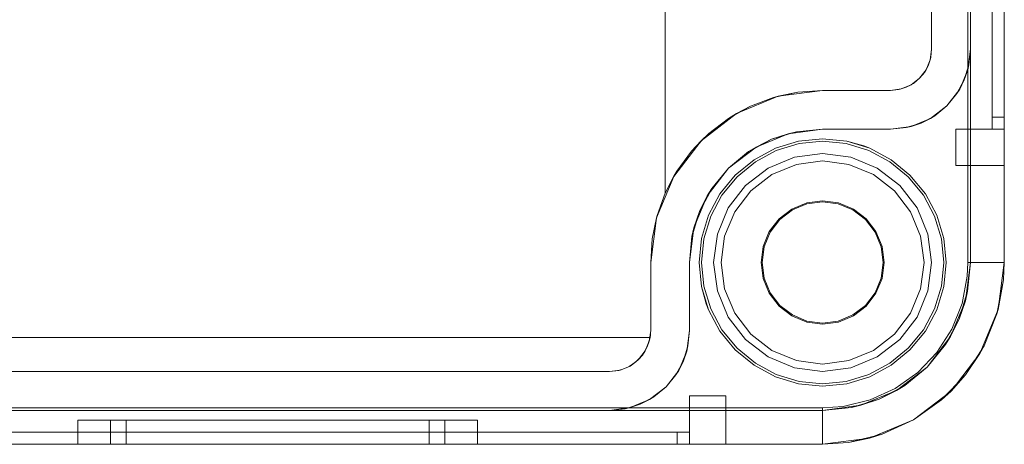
# Model space of a CAD drawing. Extents: x -620 to 300, y 62 to 1112.
# Tile 13 of 200: x -455.193 to -454.38, y 364.666 to 365.016. Entities that reach past the tile are written whole.
import ezdxf

# ---------------------------------------------------------------- set-up
doc = ezdxf.new("R2010")
doc.units = 0
doc.layers.get('0').update_dxf_attribs({"lineweight": 13})

# ---------------------------------------------------------------- blocks, each defined once
blk = doc.blocks.new('Blockreferenz-A06CPVPRL0')
at = {"color": 9, "linetype": 'ByBlock', "lineweight": -2, "ltscale": 0.13, "true_color": 0xc1c9c4}
for p, q in [((-454.40834, 368.11551), (-454.40834, 364.81551)), ((-454.38034, 364.81551), (-454.38034, 368.11551)), ((-454.38034, 364.81551), (-454.38034, 368.11551)), ((-454.39034, 367.99551), (-454.39034, 364.93551)), ((-454.39034, 364.93551), (-454.39034, 367.99551)), ((-454.38034, 364.93551), (-454.38034, 367.99551)), ((-454.38034, 367.99551), (-454.38034, 364.93551)), ((-454.44034, 367.93951), (-454.44034, 364.99151)), ((-454.40834, 364.99151), (-454.40834, 367.93951)), ((-454.39034, 366.46551), (-454.39034, 364.92551)), ((-454.39034, 366.46551), (-454.39034, 364.92551)), ((-454.38034, 364.92551), (-454.38034, 366.46551)), ((-454.38034, 366.46551), (-454.38034, 364.92551)), ((-454.41034, 366.16551), (-454.41034, 364.81551)), ((-454.66034, 364.87264), (-454.66034, 365.08551)), ((-454.66034, 365.08551), (-454.66034, 364.89077)), ((-454.44034, 364.99151), (-454.44034, 365.05551)), ((-454.44034, 364.99151), (-454.4415, 364.98271)), ((-454.441, 364.98487), (-454.44034, 364.99151)), ((-454.44034, 364.99151), (-454.44034, 364.99151)), ((-454.41059, 364.97442), (-454.40834, 364.99151)), ((-454.40961, 364.97863), (-454.40834, 364.99151)), ((-454.40834, 364.99151), (-454.40961, 364.97863)), ((-454.40834, 364.81551), (-454.40834, 364.99151)), ((-454.40834, 364.99151), (-454.40834, 364.99151)), ((-454.4415, 364.98271), (-454.4449, 364.97451)), ((-454.44293, 364.9785), (-454.4415, 364.98271)), ((-454.44207, 364.98134), (-454.44293, 364.9785)), ((-454.44139, 364.98359), (-454.44207, 364.98134)), ((-454.4415, 364.98271), (-454.441, 364.98487)), ((-454.441, 364.98487), (-454.44139, 364.98359)), ((-454.4449, 364.97451), (-454.4503, 364.96747)), ((-454.4503, 364.96747), (-454.44607, 364.97262)), ((-454.44607, 364.97262), (-454.4449, 364.97451)), ((-454.44544, 364.9738), (-454.44607, 364.97262)), ((-454.44433, 364.97588), (-454.44544, 364.9738)), ((-454.4449, 364.97451), (-454.44293, 364.9785)), ((-454.44293, 364.9785), (-454.44433, 364.97588)), ((-454.41719, 364.95851), (-454.41059, 364.97442)), ((-454.40961, 364.97863), (-454.41337, 364.96625)), ((-454.41337, 364.96625), (-454.41059, 364.97442)), ((-454.41059, 364.97442), (-454.40961, 364.97863)), ((-454.4503, 364.96747), (-454.45734, 364.96206)), ((-454.45545, 364.96324), (-454.4503, 364.96747)), ((-454.41337, 364.96625), (-454.41947, 364.95484)), ((-454.41719, 364.95851), (-454.41337, 364.96625)), ((-454.57084, 364.95161), (-454.5508, 364.95603)), ((-454.5671, 364.95267), (-454.53034, 364.95751)), ((-454.5508, 364.95603), (-454.5671, 364.95267)), ((-454.53034, 364.95751), (-454.5508, 364.95603)), ((-454.5508, 364.95603), (-454.53034, 364.95751)), ((-454.47434, 364.95751), (-454.53034, 364.95751)), ((-454.53034, 364.95751), (-454.47434, 364.95751)), ((-454.53034, 364.95751), (-454.53034, 364.95751)), ((-454.46554, 364.95867), (-454.47434, 364.95751)), ((-454.47434, 364.95751), (-454.46771, 364.95816)), ((-454.47434, 364.95751), (-454.47434, 364.95751)), ((-454.46771, 364.95816), (-454.46554, 364.95867)), ((-454.46643, 364.95855), (-454.46771, 364.95816)), ((-454.46417, 364.95923), (-454.46643, 364.95855)), ((-454.45734, 364.96206), (-454.46554, 364.95867)), ((-454.46554, 364.95867), (-454.46133, 364.96009)), ((-454.46133, 364.96009), (-454.46417, 364.95923)), ((-454.46133, 364.96009), (-454.45734, 364.96206)), ((-454.45872, 364.96149), (-454.46133, 364.96009)), ((-454.45664, 364.96261), (-454.45872, 364.96149)), ((-454.45734, 364.96206), (-454.45545, 364.96324)), ((-454.45545, 364.96324), (-454.45664, 364.96261)), ((-454.42767, 364.94484), (-454.41719, 364.95851)), ((-454.41947, 364.95484), (-454.41719, 364.95851)), ((-454.60134, 364.93848), (-454.5671, 364.95267)), ((-454.57084, 364.95161), (-454.59003, 364.94436)), ((-454.5671, 364.95267), (-454.57084, 364.95161)), ((-454.42767, 364.94484), (-454.41947, 364.95484)), ((-454.41947, 364.95484), (-454.42767, 364.94484)), ((-454.60797, 364.93441), (-454.59003, 364.94436)), ((-454.59003, 364.94436), (-454.60134, 364.93848)), ((-454.44134, 364.93435), (-454.42767, 364.94484)), ((-454.43768, 364.93663), (-454.42767, 364.94484)), ((-454.42767, 364.94484), (-454.43768, 364.93663)), ((-454.63075, 364.91592), (-454.60134, 364.93848)), ((-454.60797, 364.93441), (-454.62429, 364.92199)), ((-454.60134, 364.93848), (-454.60797, 364.93441)), ((-454.45726, 364.92776), (-454.44134, 364.93435)), ((-454.43768, 364.93663), (-454.44909, 364.93053)), ((-454.44909, 364.93053), (-454.44134, 364.93435)), ((-454.44134, 364.93435), (-454.43768, 364.93663)), ((-454.39034, 364.93551), (-454.39034, 364.93356)), ((-454.38534, 364.93551), (-454.39034, 364.93551)), ((-454.38534, 364.93551), (-454.39034, 364.93551)), ((-454.39034, 364.93356), (-454.39034, 364.93551)), ((-454.39034, 364.93356), (-454.39034, 364.93168)), ((-454.39034, 364.93168), (-454.39034, 364.93356)), ((-454.39034, 364.93168), (-454.39034, 364.92995)), ((-454.39034, 364.92995), (-454.39034, 364.93168)), ((-454.38034, 364.93551), (-454.38534, 364.93551)), ((-454.38034, 364.93551), (-454.38534, 364.93551)), ((-454.38034, 364.93292), (-454.38034, 364.93551)), ((-454.38034, 364.93551), (-454.38034, 364.93292)), ((-454.38034, 364.93051), (-454.38034, 364.93292)), ((-454.38034, 364.93292), (-454.38034, 364.93051)), ((-454.55881, 364.92176), (-454.53034, 364.92551)), ((-454.5518, 364.92339), (-454.55881, 364.92176)), ((-454.55595, 364.92214), (-454.5518, 364.92339)), ((-454.53034, 364.92551), (-454.5518, 364.92339)), ((-454.53034, 364.92551), (-454.47434, 364.92551)), ((-454.51044, 364.92551), (-454.53034, 364.92551)), ((-454.53034, 364.92551), (-454.53034, 364.92551)), ((-454.49131, 364.92551), (-454.51044, 364.92551)), ((-454.47434, 364.92551), (-454.49131, 364.92551)), ((-454.47434, 364.92551), (-454.45726, 364.92776)), ((-454.47434, 364.92551), (-454.46147, 364.92678)), ((-454.46147, 364.92678), (-454.47434, 364.92551)), ((-454.47434, 364.92551), (-454.47434, 364.92551)), ((-454.44909, 364.93053), (-454.46147, 364.92678)), ((-454.46147, 364.92678), (-454.45726, 364.92776)), ((-454.45726, 364.92776), (-454.44909, 364.93053)), ((-454.42034, 364.92551), (-454.42034, 364.91774)), ((-454.39034, 364.92551), (-454.42034, 364.92551)), ((-454.42034, 364.92551), (-454.42034, 364.91774)), ((-454.42034, 364.92551), (-454.42034, 364.92551)), ((-454.39034, 364.92551), (-454.42034, 364.92551)), ((-454.39034, 364.92995), (-454.39034, 364.92844)), ((-454.39034, 364.92844), (-454.39034, 364.92995)), ((-454.39034, 364.92844), (-454.39034, 364.92719)), ((-454.39034, 364.92719), (-454.39034, 364.92844)), ((-454.39034, 364.92719), (-454.39034, 364.92627)), ((-454.39034, 364.92627), (-454.39034, 364.92719)), ((-454.39034, 364.92627), (-454.39034, 364.9257)), ((-454.39034, 364.9257), (-454.39034, 364.92627)), ((-454.39034, 364.9257), (-454.39034, 364.92551)), ((-454.39034, 364.92551), (-454.39034, 364.9257)), ((-454.39034, 364.92551), (-454.38534, 364.92551)), ((-454.39034, 364.92551), (-454.38034, 364.92551)), ((-454.39034, 364.92551), (-454.39034, 364.92551)), ((-454.39034, 364.92551), (-454.39034, 364.92551)), ((-454.39034, 364.92551), (-454.39034, 364.92551)), ((-454.39034, 364.92551), (-454.39034, 364.92551)), ((-454.39034, 364.92551), (-454.39034, 364.92551)), ((-454.38534, 364.92551), (-454.39034, 364.92551)), ((-454.39034, 364.92551), (-454.39034, 364.92551)), ((-454.39034, 364.92551), (-454.38034, 364.92551)), ((-454.38534, 364.92551), (-454.38034, 364.92551)), ((-454.38034, 364.92551), (-454.38534, 364.92551)), ((-454.38034, 364.92844), (-454.38034, 364.93051)), ((-454.38034, 364.93051), (-454.38034, 364.92844)), ((-454.38034, 364.92685), (-454.38034, 364.92844)), ((-454.38034, 364.92844), (-454.38034, 364.92685)), ((-454.38034, 364.92585), (-454.38034, 364.92685)), ((-454.38034, 364.92685), (-454.38034, 364.92585)), ((-454.38034, 364.92551), (-454.38034, 364.92585)), ((-454.38034, 364.92585), (-454.38034, 364.92551)), ((-454.38034, 364.91774), (-454.38034, 364.92551)), ((-454.38034, 364.92551), (-454.38034, 364.92551)), ((-454.38034, 364.92551), (-454.38034, 364.91774)), ((-454.65332, 364.88651), (-454.63075, 364.91592)), ((-454.63865, 364.90734), (-454.62429, 364.92199)), ((-454.63075, 364.91592), (-454.63865, 364.90734)), ((-454.62429, 364.92199), (-454.63075, 364.91592)), ((-454.58534, 364.91077), (-454.55881, 364.92176)), ((-454.57244, 364.91713), (-454.58534, 364.91077)), ((-454.58091, 364.91261), (-454.57244, 364.91713)), ((-454.55881, 364.92176), (-454.57244, 364.91713)), ((-454.57244, 364.91713), (-454.56325, 364.91992)), ((-454.55024, 364.91555), (-454.56938, 364.90974)), ((-454.56938, 364.90974), (-454.55024, 364.91555)), ((-454.56325, 364.91992), (-454.55595, 364.92214)), ((-454.53034, 364.91751), (-454.55024, 364.91555)), ((-454.55024, 364.91555), (-454.53034, 364.91751)), ((-454.53034, 364.91551), (-454.54985, 364.91359)), ((-454.51044, 364.91555), (-454.53034, 364.91751)), ((-454.53034, 364.91751), (-454.51044, 364.91555)), ((-454.51083, 364.91359), (-454.53034, 364.91551)), ((-454.49131, 364.90974), (-454.51044, 364.91555)), ((-454.49623, 364.91163), (-454.51044, 364.91555)), ((-454.51044, 364.91555), (-454.49623, 364.91163)), ((-454.42034, 364.91774), (-454.42034, 364.91051)), ((-454.42034, 364.91774), (-454.42034, 364.91051)), ((-454.38034, 364.91051), (-454.38034, 364.91774)), ((-454.38034, 364.91774), (-454.38034, 364.91051)), ((-454.63865, 364.90734), (-454.65076, 364.89077)), ((-454.60813, 364.89329), (-454.58534, 364.91077)), ((-454.59146, 364.90697), (-454.60813, 364.89329)), ((-454.58534, 364.91077), (-454.59146, 364.90697)), ((-454.59146, 364.90697), (-454.58764, 364.90901)), ((-454.58764, 364.90901), (-454.58091, 364.91261)), ((-454.56938, 364.90974), (-454.58701, 364.90032)), ((-454.58701, 364.90032), (-454.56938, 364.90974)), ((-454.56861, 364.90789), (-454.5859, 364.89865)), ((-454.54985, 364.91359), (-454.56861, 364.90789)), ((-454.49208, 364.90789), (-454.51083, 364.91359)), ((-454.49131, 364.90974), (-454.49623, 364.91163)), ((-454.49623, 364.91163), (-454.49131, 364.90974)), ((-454.47479, 364.89865), (-454.49208, 364.90789)), ((-454.47368, 364.90032), (-454.49131, 364.90974)), ((-454.49131, 364.90974), (-454.47368, 364.90032)), ((-454.42034, 364.91051), (-454.42034, 364.90429)), ((-454.42034, 364.91051), (-454.42034, 364.90429)), ((-454.38034, 364.90429), (-454.38034, 364.91051)), ((-454.38034, 364.91051), (-454.38034, 364.90429)), ((-454.58701, 364.90032), (-454.60247, 364.88763)), ((-454.60247, 364.88763), (-454.58701, 364.90032)), ((-454.55364, 364.90244), (-454.57534, 364.89345)), ((-454.55364, 364.90244), (-454.57534, 364.89345)), ((-454.53034, 364.90551), (-454.55364, 364.90244)), ((-454.53034, 364.90551), (-454.55364, 364.90244)), ((-454.53034, 364.89927), (-454.55202, 364.89641)), ((-454.55202, 364.89641), (-454.53034, 364.89927)), ((-454.50705, 364.90244), (-454.53034, 364.90551)), ((-454.50705, 364.90244), (-454.53034, 364.90551)), ((-454.50867, 364.89641), (-454.53034, 364.89927)), ((-454.53034, 364.89927), (-454.50867, 364.89641)), ((-454.48534, 364.89345), (-454.50705, 364.90244)), ((-454.48534, 364.89345), (-454.50705, 364.90244)), ((-454.45822, 364.88763), (-454.47368, 364.90032)), ((-454.47368, 364.90032), (-454.45822, 364.88763)), ((-454.42034, 364.90429), (-454.42034, 364.89953)), ((-454.42034, 364.90429), (-454.42034, 364.89953)), ((-454.42034, 364.89953), (-454.42034, 364.89653)), ((-454.42034, 364.89953), (-454.42034, 364.89653)), ((-454.38034, 364.89953), (-454.38034, 364.90429)), ((-454.38034, 364.90429), (-454.38034, 364.89953)), ((-454.38034, 364.89653), (-454.38034, 364.89953)), ((-454.38034, 364.89953), (-454.38034, 364.89653)), ((-454.66034, 364.89077), (-454.66034, 364.87264)), ((-454.65076, 364.89077), (-454.65323, 364.88666)), ((-454.62561, 364.87051), (-454.60813, 364.89329)), ((-454.60813, 364.89329), (-454.62181, 364.87662)), ((-454.5859, 364.89865), (-454.60105, 364.88622)), ((-454.57534, 364.89345), (-454.59398, 364.87915)), ((-454.57534, 364.89345), (-454.59398, 364.87915)), ((-454.55202, 364.89641), (-454.57222, 364.88805)), ((-454.57222, 364.88805), (-454.55202, 364.89641)), ((-454.48846, 364.88805), (-454.50867, 364.89641)), ((-454.50867, 364.89641), (-454.48846, 364.88805)), ((-454.4667, 364.87915), (-454.48534, 364.89345)), ((-454.4667, 364.87915), (-454.48534, 364.89345)), ((-454.45963, 364.88622), (-454.47479, 364.89865)), ((-454.42034, 364.89653), (-454.42034, 364.89551)), ((-454.42034, 364.89653), (-454.42034, 364.89551)), ((-454.42034, 364.89551), (-454.38034, 364.89551)), ((-454.42034, 364.89551), (-454.42034, 364.89551)), ((-454.42034, 364.89551), (-454.38034, 364.89551)), ((-454.38034, 364.89551), (-454.38034, 364.89653)), ((-454.38034, 364.89653), (-454.38034, 364.89551)), ((-454.38034, 364.89551), (-454.38034, 364.89551)), ((-454.66751, 364.85226), (-454.65332, 364.88651)), ((-454.66034, 364.87264), (-454.65323, 364.88666)), ((-454.65332, 364.88651), (-454.66034, 364.87264)), ((-454.65323, 364.88666), (-454.65332, 364.88651)), ((-454.60247, 364.88763), (-454.61515, 364.87218)), ((-454.61515, 364.87218), (-454.60247, 364.88763)), ((-454.60105, 364.88622), (-454.61349, 364.87106)), ((-454.57222, 364.88805), (-454.58957, 364.87473)), ((-454.58957, 364.87473), (-454.57222, 364.88805)), ((-454.47112, 364.87473), (-454.48846, 364.88805)), ((-454.48846, 364.88805), (-454.47112, 364.87473)), ((-454.4472, 364.87106), (-454.45963, 364.88622)), ((-454.44553, 364.87218), (-454.45822, 364.88763)), ((-454.45822, 364.88763), (-454.44553, 364.87218)), ((-454.62181, 364.87662), (-454.62561, 364.87051)), ((-454.62385, 364.8728), (-454.62181, 364.87662)), ((-454.59398, 364.87915), (-454.60829, 364.86051)), ((-454.59398, 364.87915), (-454.60829, 364.86051)), ((-454.58957, 364.87473), (-454.60288, 364.85739)), ((-454.60288, 364.85739), (-454.58957, 364.87473)), ((-454.45781, 364.85739), (-454.47112, 364.87473)), ((-454.47112, 364.87473), (-454.45781, 364.85739)), ((-454.4524, 364.86051), (-454.4667, 364.87915)), ((-454.4524, 364.86051), (-454.4667, 364.87915)), ((-454.66697, 364.85421), (-454.66034, 364.87264)), ((-454.66034, 364.87264), (-454.66697, 364.85421)), ((-454.66034, 364.87264), (-454.66034, 364.87264)), ((-454.6366, 364.84398), (-454.62561, 364.87051)), ((-454.62561, 364.87051), (-454.63197, 364.8576)), ((-454.62744, 364.86607), (-454.62385, 364.8728)), ((-454.61515, 364.87218), (-454.62458, 364.85454)), ((-454.62458, 364.85454), (-454.61515, 364.87218)), ((-454.61349, 364.87106), (-454.62273, 364.85378)), ((-454.53034, 364.86638), (-454.54351, 364.86465)), ((-454.51718, 364.86465), (-454.53034, 364.86638)), ((-454.43796, 364.85378), (-454.4472, 364.87106)), ((-454.43611, 364.85454), (-454.44553, 364.87218)), ((-454.44553, 364.87218), (-454.43611, 364.85454)), ((-454.63197, 364.8576), (-454.62744, 364.86607)), ((-454.60829, 364.86051), (-454.61728, 364.8388)), ((-454.60829, 364.86051), (-454.61728, 364.8388)), ((-454.55578, 364.85956), (-454.56632, 364.85148)), ((-454.5657, 364.85086), (-454.55534, 364.85881)), ((-454.54351, 364.86465), (-454.55578, 364.85956)), ((-454.55534, 364.85881), (-454.54328, 364.8638)), ((-454.54328, 364.8638), (-454.53034, 364.86551)), ((-454.53034, 364.86551), (-454.5174, 364.8638)), ((-454.5174, 364.8638), (-454.50534, 364.85881)), ((-454.50491, 364.85956), (-454.51718, 364.86465)), ((-454.50534, 364.85881), (-454.49499, 364.85086)), ((-454.49437, 364.85148), (-454.50491, 364.85956)), ((-454.44341, 364.8388), (-454.4524, 364.86051)), ((-454.44341, 364.8388), (-454.4524, 364.86051)), ((-454.67234, 364.81551), (-454.66751, 364.85226)), ((-454.67099, 364.83504), (-454.66697, 364.85421)), ((-454.66751, 364.85226), (-454.67099, 364.83504)), ((-454.66697, 364.85421), (-454.66751, 364.85226)), ((-454.63197, 364.8576), (-454.6366, 364.84398)), ((-454.63476, 364.84841), (-454.63197, 364.8576)), ((-454.62458, 364.85454), (-454.63038, 364.83541)), ((-454.63038, 364.83541), (-454.62458, 364.85454)), ((-454.62273, 364.85378), (-454.62842, 364.83502)), ((-454.60288, 364.85739), (-454.61125, 364.83719)), ((-454.61125, 364.83719), (-454.60288, 364.85739)), ((-454.56632, 364.85148), (-454.5744, 364.84094)), ((-454.57365, 364.84051), (-454.5657, 364.85086)), ((-454.49499, 364.85086), (-454.48704, 364.84051)), ((-454.48629, 364.84094), (-454.49437, 364.85148)), ((-454.44944, 364.83719), (-454.45781, 364.85739)), ((-454.45781, 364.85739), (-454.44944, 364.83719)), ((-454.43227, 364.83502), (-454.43796, 364.85378)), ((-454.4303, 364.83541), (-454.43611, 364.85454)), ((-454.43611, 364.85454), (-454.4303, 364.83541)), ((-454.64034, 364.81551), (-454.6366, 364.84398)), ((-454.6366, 364.84398), (-454.63823, 364.83697)), ((-454.63697, 364.84111), (-454.63476, 364.84841)), ((-454.67234, 364.81551), (-454.67099, 364.83504)), ((-454.67099, 364.83504), (-454.67234, 364.81551)), ((-454.63823, 364.83697), (-454.64034, 364.81551)), ((-454.63823, 364.83697), (-454.63697, 364.84111)), ((-454.63038, 364.83541), (-454.63234, 364.81551)), ((-454.63234, 364.81551), (-454.63038, 364.83541)), ((-454.62842, 364.83502), (-454.63034, 364.81551)), ((-454.61728, 364.8388), (-454.62034, 364.81551)), ((-454.61728, 364.8388), (-454.62034, 364.81551)), ((-454.61125, 364.83719), (-454.6141, 364.81551)), ((-454.6141, 364.81551), (-454.61125, 364.83719)), ((-454.5744, 364.84094), (-454.57948, 364.82867)), ((-454.57864, 364.82845), (-454.57365, 364.84051)), ((-454.48704, 364.84051), (-454.48205, 364.82845)), ((-454.4812, 364.82867), (-454.48629, 364.84094)), ((-454.44658, 364.81551), (-454.44944, 364.83719)), ((-454.44944, 364.83719), (-454.44658, 364.81551)), ((-454.44034, 364.81551), (-454.44341, 364.8388)), ((-454.44034, 364.81551), (-454.44341, 364.8388)), ((-454.43034, 364.81551), (-454.43227, 364.83502)), ((-454.42834, 364.81551), (-454.4303, 364.83541)), ((-454.4303, 364.83541), (-454.42834, 364.81551)), ((-454.57948, 364.82867), (-454.58122, 364.81551)), ((-454.58034, 364.81551), (-454.57864, 364.82845)), ((-454.48205, 364.82845), (-454.48034, 364.81551)), ((-454.47947, 364.81551), (-454.4812, 364.82867)), ((-454.67234, 364.75951), (-454.67234, 364.81551)), ((-454.67234, 364.81551), (-454.67234, 364.75951)), ((-454.67234, 364.81551), (-454.67234, 364.81551)), ((-454.64034, 364.75951), (-454.64034, 364.81551)), ((-454.64034, 364.81551), (-454.64034, 364.79561)), ((-454.64034, 364.81551), (-454.64034, 364.81551)), ((-454.63234, 364.81551), (-454.63038, 364.79561)), ((-454.63038, 364.79561), (-454.63234, 364.81551)), ((-454.63034, 364.81551), (-454.62842, 364.796)), ((-454.62034, 364.81551), (-454.61728, 364.79221)), ((-454.62034, 364.81551), (-454.61728, 364.79221)), ((-454.6141, 364.81551), (-454.61125, 364.79383)), ((-454.61125, 364.79383), (-454.6141, 364.81551)), ((-454.58122, 364.81551), (-454.57948, 364.80234)), ((-454.57864, 364.80257), (-454.58034, 364.81551)), ((-454.48034, 364.81551), (-454.48205, 364.80257)), ((-454.4812, 364.80234), (-454.47947, 364.81551)), ((-454.44944, 364.79383), (-454.44658, 364.81551)), ((-454.44658, 364.81551), (-454.44944, 364.79383)), ((-454.44341, 364.79221), (-454.44034, 364.81551)), ((-454.44341, 364.79221), (-454.44034, 364.81551)), ((-454.43227, 364.796), (-454.43034, 364.81551)), ((-454.4303, 364.79561), (-454.42834, 364.81551)), ((-454.42834, 364.81551), (-454.4303, 364.79561)), ((-454.40834, 364.81551), (-454.4125, 364.78393)), ((-454.41034, 364.81551), (-454.41089, 364.8041)), ((-454.41069, 364.79171), (-454.40834, 364.81551)), ((-454.40758, 364.81551), (-454.41034, 364.81551)), ((-454.40834, 364.81551), (-454.40834, 364.81551)), ((-454.40213, 364.81551), (-454.40758, 364.81551)), ((-454.39697, 364.81551), (-454.40213, 364.81551)), ((-454.39226, 364.81551), (-454.39697, 364.81551)), ((-454.38817, 364.81551), (-454.39226, 364.81551)), ((-454.38484, 364.81551), (-454.38817, 364.81551)), ((-454.38545, 364.77668), (-454.38034, 364.81551)), ((-454.38237, 364.81551), (-454.38484, 364.81551)), ((-454.38085, 364.81551), (-454.38237, 364.81551)), ((-454.38102, 364.80125), (-454.38034, 364.81551)), ((-454.38102, 364.80125), (-454.38034, 364.81551)), ((-454.38034, 364.81551), (-454.38085, 364.81551)), ((-454.38034, 364.81551), (-454.38034, 364.81551)), ((-454.57948, 364.80234), (-454.5744, 364.79007)), ((-454.57365, 364.79051), (-454.57864, 364.80257)), ((-454.48205, 364.80257), (-454.48704, 364.79051)), ((-454.48629, 364.79007), (-454.4812, 364.80234)), ((-454.41089, 364.8041), (-454.4152, 364.7817)), ((-454.38642, 364.77325), (-454.38102, 364.80125)), ((-454.38545, 364.77668), (-454.38102, 364.80125)), ((-454.64034, 364.79561), (-454.64034, 364.77647)), ((-454.63038, 364.79561), (-454.62458, 364.77647)), ((-454.63038, 364.79561), (-454.62647, 364.7814)), ((-454.62647, 364.7814), (-454.63038, 364.79561)), ((-454.62842, 364.796), (-454.62273, 364.77724)), ((-454.61125, 364.79383), (-454.60288, 364.77363)), ((-454.60288, 364.77363), (-454.61125, 364.79383)), ((-454.45781, 364.77363), (-454.44944, 364.79383)), ((-454.44944, 364.79383), (-454.45781, 364.77363)), ((-454.43796, 364.77724), (-454.43227, 364.796)), ((-454.43611, 364.77647), (-454.4303, 364.79561)), ((-454.4303, 364.79561), (-454.43611, 364.77647)), ((-454.61728, 364.79221), (-454.60829, 364.77051)), ((-454.61728, 364.79221), (-454.60829, 364.77051)), ((-454.5744, 364.79007), (-454.56632, 364.77953)), ((-454.5657, 364.78015), (-454.57365, 364.79051)), ((-454.48704, 364.79051), (-454.49499, 364.78015)), ((-454.49437, 364.77953), (-454.48629, 364.79007)), ((-454.4524, 364.77051), (-454.44341, 364.79221)), ((-454.4524, 364.77051), (-454.44341, 364.79221)), ((-454.41069, 364.79171), (-454.41763, 364.76882)), ((-454.4125, 364.78393), (-454.41069, 364.79171)), ((-454.62647, 364.7814), (-454.62458, 364.77647)), ((-454.62458, 364.77647), (-454.62647, 364.7814)), ((-454.62273, 364.77724), (-454.61349, 364.75995)), ((-454.56632, 364.77953), (-454.55578, 364.77145)), ((-454.55534, 364.77221), (-454.5657, 364.78015)), ((-454.49499, 364.78015), (-454.50534, 364.77221)), ((-454.50491, 364.77145), (-454.49437, 364.77953)), ((-454.4472, 364.75995), (-454.43796, 364.77724)), ((-454.4125, 364.78393), (-454.42469, 364.75451)), ((-454.4152, 364.7817), (-454.42368, 364.76052)), ((-454.41763, 364.76882), (-454.4125, 364.78393)), ((-454.64034, 364.77647), (-454.64034, 364.75951)), ((-454.62458, 364.77647), (-454.61515, 364.75884)), ((-454.61515, 364.75884), (-454.62458, 364.77647)), ((-454.60829, 364.77051), (-454.59398, 364.75187)), ((-454.60829, 364.77051), (-454.59398, 364.75187)), ((-454.60288, 364.77363), (-454.58957, 364.75628)), ((-454.58957, 364.75628), (-454.60288, 364.77363)), ((-454.55578, 364.77145), (-454.54351, 364.76637)), ((-454.54328, 364.76721), (-454.55534, 364.77221)), ((-454.50534, 364.77221), (-454.5174, 364.76721)), ((-454.51718, 364.76637), (-454.50491, 364.77145)), ((-454.47112, 364.75628), (-454.45781, 364.77363)), ((-454.45781, 364.77363), (-454.47112, 364.75628)), ((-454.4667, 364.75187), (-454.4524, 364.77051)), ((-454.4667, 364.75187), (-454.4524, 364.77051)), ((-454.44553, 364.75884), (-454.43611, 364.77647)), ((-454.43611, 364.77647), (-454.44553, 364.75884)), ((-454.41763, 364.76882), (-454.4289, 364.74773)), ((-454.42469, 364.75451), (-454.41763, 364.76882)), ((-454.40044, 364.74051), (-454.38545, 364.77668)), ((-454.39702, 364.74677), (-454.38642, 364.77325)), ((-454.38642, 364.77325), (-454.38545, 364.77668)), ((-454.54351, 364.76637), (-454.53034, 364.76463)), ((-454.53034, 364.76551), (-454.54328, 364.76721)), ((-454.5174, 364.76721), (-454.53034, 364.76551)), ((-454.53034, 364.76463), (-454.51718, 364.76637)), ((-455.41534, 364.75351), (-454.67313, 364.75351)), ((-454.67288, 364.75351), (-455.41534, 364.75351)), ((-454.67516, 364.74597), (-454.67288, 364.75351)), ((-454.67234, 364.75951), (-454.6735, 364.75071)), ((-454.6735, 364.75071), (-454.67288, 364.75351)), ((-454.67288, 364.75351), (-454.67333, 364.752)), ((-454.67313, 364.75351), (-454.67288, 364.75351)), ((-454.67288, 364.75351), (-454.67258, 364.7555)), ((-454.67288, 364.75351), (-454.67288, 364.75351)), ((-454.67258, 364.7555), (-454.6724, 364.7575)), ((-454.6724, 364.7575), (-454.67234, 364.75951)), ((-454.67234, 364.75951), (-454.67234, 364.75951)), ((-454.64259, 364.74242), (-454.64034, 364.75951)), ((-454.64161, 364.74663), (-454.64034, 364.75951)), ((-454.64034, 364.75951), (-454.64161, 364.74663)), ((-454.64034, 364.75951), (-454.64034, 364.75951)), ((-454.61515, 364.75884), (-454.60247, 364.74338)), ((-454.60247, 364.74338), (-454.61515, 364.75884)), ((-454.61349, 364.75995), (-454.60105, 364.7448)), ((-454.58957, 364.75628), (-454.57222, 364.74297)), ((-454.57222, 364.74297), (-454.58957, 364.75628)), ((-454.48846, 364.74297), (-454.47112, 364.75628)), ((-454.47112, 364.75628), (-454.48846, 364.74297)), ((-454.45963, 364.7448), (-454.4472, 364.75995)), ((-454.45822, 364.74338), (-454.44553, 364.75884)), ((-454.44553, 364.75884), (-454.45822, 364.74338)), ((-454.42469, 364.75451), (-454.44408, 364.72924)), ((-454.42368, 364.76052), (-454.43602, 364.74133)), ((-454.4289, 364.74773), (-454.42469, 364.75451)), ((-454.6735, 364.75071), (-454.6769, 364.74251)), ((-454.6769, 364.74251), (-454.67516, 364.74597)), ((-454.67516, 364.74597), (-454.67624, 364.7441)), ((-454.67516, 364.74597), (-454.6735, 364.75071)), ((-454.67432, 364.74873), (-454.67516, 364.74597)), ((-454.67333, 364.752), (-454.67432, 364.74873)), ((-454.64161, 364.74663), (-454.64537, 364.73425)), ((-454.64259, 364.74242), (-454.64161, 364.74663)), ((-454.60105, 364.7448), (-454.5859, 364.73236)), ((-454.59398, 364.75187), (-454.57534, 364.73756)), ((-454.59398, 364.75187), (-454.57534, 364.73756)), ((-454.48534, 364.73756), (-454.4667, 364.75187)), ((-454.48534, 364.73756), (-454.4667, 364.75187)), ((-454.47479, 364.73236), (-454.45963, 364.7448)), ((-454.44408, 364.72924), (-454.4289, 364.74773)), ((-454.41244, 364.72278), (-454.39702, 364.74677)), ((-454.40044, 364.74051), (-454.39702, 364.74677)), ((-454.68103, 364.73713), (-454.68339, 364.73463)), ((-454.6769, 364.74251), (-454.6823, 364.73547)), ((-454.6823, 364.73547), (-454.67911, 364.73915)), ((-454.67911, 364.73915), (-454.68103, 364.73713)), ((-454.67911, 364.73915), (-454.6769, 364.74251)), ((-454.67798, 364.74109), (-454.67911, 364.73915)), ((-454.67624, 364.7441), (-454.67798, 364.74109)), ((-454.64919, 364.72651), (-454.64259, 364.74242)), ((-454.64537, 364.73425), (-454.64259, 364.74242)), ((-454.60247, 364.74338), (-454.58701, 364.7307)), ((-454.58701, 364.7307), (-454.60247, 364.74338)), ((-454.57534, 364.73756), (-454.55364, 364.72857)), ((-454.57534, 364.73756), (-454.55364, 364.72857)), ((-454.57222, 364.74297), (-454.55202, 364.7346)), ((-454.55202, 364.7346), (-454.57222, 364.74297)), ((-454.50867, 364.7346), (-454.48846, 364.74297)), ((-454.48846, 364.74297), (-454.50867, 364.7346)), ((-454.50705, 364.72857), (-454.48534, 364.73756)), ((-454.50705, 364.72857), (-454.48534, 364.73756)), ((-454.47368, 364.7307), (-454.45822, 364.74338)), ((-454.45822, 364.74338), (-454.47368, 364.7307)), ((-454.43602, 364.74133), (-454.45176, 364.72482)), ((-454.42428, 364.70944), (-454.40044, 364.74051)), ((-454.41244, 364.72278), (-454.40044, 364.74051)), ((-454.68934, 364.73006), (-454.69754, 364.72667)), ((-454.69754, 364.72667), (-454.69111, 364.72911)), ((-454.69111, 364.72911), (-454.69542, 364.72754)), ((-454.69111, 364.72911), (-454.68934, 364.73006)), ((-454.6902, 364.72971), (-454.69111, 364.72911)), ((-454.68748, 364.73149), (-454.6902, 364.72971)), ((-454.6823, 364.73547), (-454.68934, 364.73006)), ((-454.68934, 364.73006), (-454.68453, 364.73343)), ((-454.68453, 364.73343), (-454.68748, 364.73149)), ((-454.68453, 364.73343), (-454.6823, 364.73547)), ((-454.68339, 364.73463), (-454.68453, 364.73343)), ((-454.64537, 364.73425), (-454.65147, 364.72284)), ((-454.64919, 364.72651), (-454.64537, 364.73425)), ((-454.58701, 364.7307), (-454.56938, 364.72127)), ((-454.56938, 364.72127), (-454.58701, 364.7307)), ((-454.5859, 364.73236), (-454.56861, 364.72312)), ((-454.55364, 364.72857), (-454.53034, 364.72551)), ((-454.55364, 364.72857), (-454.53034, 364.72551)), ((-454.55202, 364.7346), (-454.53034, 364.73175)), ((-454.53034, 364.73175), (-454.55202, 364.7346)), ((-454.53034, 364.73175), (-454.50867, 364.7346)), ((-454.50867, 364.7346), (-454.53034, 364.73175)), ((-454.53034, 364.72551), (-454.50705, 364.72857)), ((-454.53034, 364.72551), (-454.50705, 364.72857)), ((-454.49208, 364.72312), (-454.47479, 364.73236)), ((-454.49131, 364.72127), (-454.47368, 364.7307)), ((-454.47368, 364.7307), (-454.49131, 364.72127)), ((-454.44408, 364.72924), (-454.46934, 364.70985)), ((-454.46256, 364.71407), (-454.44408, 364.72924)), ((-454.70634, 364.72551), (-456.65434, 364.72551)), ((-455.41534, 364.72551), (-454.70634, 364.72551)), ((-454.69754, 364.72667), (-454.70634, 364.72551)), ((-454.70634, 364.72551), (-454.69852, 364.72642)), ((-454.70634, 364.72551), (-454.70634, 364.72551)), ((-454.69852, 364.72642), (-454.69754, 364.72667)), ((-454.69801, 364.7266), (-454.69852, 364.72642)), ((-454.69542, 364.72754), (-454.69801, 364.7266)), ((-454.65967, 364.71284), (-454.64919, 364.72651)), ((-454.65967, 364.71284), (-454.65147, 364.72284)), ((-454.65147, 364.72284), (-454.65967, 364.71284)), ((-454.65147, 364.72284), (-454.64919, 364.72651)), ((-454.56938, 364.72127), (-454.55024, 364.71547)), ((-454.55024, 364.71547), (-454.56938, 364.72127)), ((-454.56861, 364.72312), (-454.54985, 364.71743)), ((-454.51083, 364.71743), (-454.49208, 364.72312)), ((-454.51044, 364.71547), (-454.49131, 364.72127)), ((-454.49131, 364.72127), (-454.51044, 364.71547)), ((-454.45176, 364.72482), (-454.47034, 364.71158)), ((-454.43211, 364.70214), (-454.41244, 364.72278)), ((-454.42428, 364.70944), (-454.41244, 364.72278)), ((-454.67334, 364.70235), (-454.65967, 364.71284)), ((-454.66968, 364.70463), (-454.65967, 364.71284)), ((-454.65967, 364.71284), (-454.66968, 364.70463)), ((-454.55024, 364.71547), (-454.53034, 364.71351)), ((-454.53034, 364.71351), (-454.55024, 364.71547)), ((-454.54985, 364.71743), (-454.53034, 364.71551)), ((-454.53034, 364.71551), (-454.51083, 364.71743)), ((-454.53034, 364.71351), (-454.51044, 364.71547)), ((-454.51044, 364.71547), (-454.53034, 364.71351)), ((-454.46256, 364.71407), (-454.48366, 364.70279)), ((-454.46934, 364.70985), (-454.46256, 364.71407)), ((-454.66968, 364.70463), (-454.68109, 364.69853)), ((-454.67334, 364.70235), (-454.66968, 364.70463)), ((-454.64034, 364.70551), (-454.64034, 364.67551)), ((-454.63258, 364.70551), (-454.64034, 364.70551)), ((-454.64034, 364.70551), (-454.64034, 364.70551)), ((-454.64034, 364.70551), (-454.64034, 364.67551)), ((-454.64034, 364.70551), (-454.63258, 364.70551)), ((-454.62534, 364.70551), (-454.63258, 364.70551)), ((-454.63258, 364.70551), (-454.62534, 364.70551)), ((-454.61913, 364.70551), (-454.62534, 364.70551)), ((-454.62534, 364.70551), (-454.61913, 364.70551)), ((-454.61436, 364.70551), (-454.61913, 364.70551)), ((-454.61913, 364.70551), (-454.61436, 364.70551)), ((-454.61137, 364.70551), (-454.61436, 364.70551)), ((-454.61436, 364.70551), (-454.61137, 364.70551)), ((-454.61034, 364.70551), (-454.61137, 364.70551)), ((-454.61137, 364.70551), (-454.61034, 364.70551)), ((-454.61034, 364.66551), (-454.61034, 364.70551)), ((-454.61034, 364.66551), (-454.61034, 364.70551)), ((-454.61034, 364.70551), (-454.61034, 364.70551)), ((-454.46934, 364.70985), (-454.49877, 364.69766)), ((-454.47034, 364.71158), (-454.4911, 364.70211)), ((-454.48366, 364.70279), (-454.46934, 364.70985)), ((-454.45534, 364.6856), (-454.42428, 364.70944)), ((-454.43211, 364.70214), (-454.42428, 364.70944)), ((-454.70634, 364.69351), (-454.68926, 364.69576)), ((-454.68109, 364.69853), (-454.69347, 364.69478)), ((-454.69347, 364.69478), (-454.68926, 364.69576)), ((-454.68926, 364.69576), (-454.67334, 364.70235)), ((-454.68926, 364.69576), (-454.68109, 364.69853)), ((-454.68109, 364.69853), (-454.67334, 364.70235)), ((-454.49877, 364.69766), (-454.53034, 364.69351)), ((-454.51327, 364.69673), (-454.53034, 364.69551)), ((-454.53034, 364.69351), (-454.50654, 364.69585)), ((-454.4911, 364.70211), (-454.51327, 364.69673)), ((-454.48366, 364.70279), (-454.50654, 364.69585)), ((-454.50654, 364.69585), (-454.49877, 364.69766)), ((-454.49877, 364.69766), (-454.48366, 364.70279)), ((-454.45534, 364.6856), (-454.43211, 364.70214)), ((-454.45534, 364.6856), (-454.43211, 364.70214)), ((-454.53034, 364.69351), (-456.83034, 364.69351)), ((-456.65434, 364.69351), (-454.70634, 364.69351)), ((-454.53034, 364.69551), (-455.38034, 364.69551)), ((-454.70634, 364.69351), (-454.69347, 364.69478)), ((-454.69347, 364.69478), (-454.70634, 364.69351)), ((-454.70634, 364.69351), (-454.53034, 364.69351)), ((-454.70634, 364.69351), (-454.70634, 364.69351)), ((-454.53034, 364.69551), (-454.53034, 364.69274)), ((-454.53034, 364.69351), (-454.53034, 364.69351)), ((-454.53034, 364.69274), (-454.53034, 364.6873)), ((-455.13972, 364.68551), (-455.14534, 364.68551)), ((-455.14534, 364.68551), (-455.14534, 364.66551)), ((-455.13972, 364.68551), (-455.14534, 364.68551)), ((-455.12324, 364.68551), (-455.13972, 364.68551)), ((-455.12324, 364.68551), (-455.13972, 364.68551)), ((-455.09702, 364.68551), (-455.12324, 364.68551)), ((-455.09702, 364.68551), (-455.12324, 364.68551)), ((-455.11355, 364.68551), (-455.11824, 364.68551)), ((-455.11824, 364.68551), (-455.11824, 364.66551)), ((-455.11824, 364.68551), (-455.11355, 364.68551)), ((-455.09977, 364.68551), (-455.11355, 364.68551)), ((-455.11355, 364.68551), (-455.09977, 364.68551)), ((-455.10108, 364.68551), (-455.10534, 364.68551)), ((-455.10534, 364.68551), (-455.10534, 364.66551)), ((-455.10108, 364.68551), (-455.10534, 364.68551)), ((-455.0886, 364.68551), (-455.10108, 364.68551)), ((-455.0886, 364.68551), (-455.10108, 364.68551)), ((-455.07785, 364.68551), (-455.09977, 364.68551)), ((-455.09977, 364.68551), (-455.07785, 364.68551)), ((-455.06284, 364.68551), (-455.09702, 364.68551)), ((-455.06284, 364.68551), (-455.09702, 364.68551)), ((-455.06873, 364.68551), (-455.0886, 364.68551)), ((-455.06873, 364.68551), (-455.0886, 364.68551)), ((-455.04929, 364.68551), (-455.07785, 364.68551)), ((-455.07785, 364.68551), (-455.04929, 364.68551)), ((-455.04284, 364.68551), (-455.06873, 364.68551)), ((-455.04284, 364.68551), (-455.06873, 364.68551)), ((-455.02305, 364.68551), (-455.06284, 364.68551)), ((-455.02305, 364.68551), (-455.06284, 364.68551)), ((-455.01604, 364.68551), (-455.04929, 364.68551)), ((-455.04929, 364.68551), (-455.01604, 364.68551)), ((-455.0127, 364.68551), (-455.04284, 364.68551)), ((-455.0127, 364.68551), (-455.04284, 364.68551)), ((-454.98034, 364.68551), (-455.02305, 364.68551)), ((-454.98034, 364.68551), (-455.02305, 364.68551)), ((-454.98034, 364.68551), (-455.01604, 364.68551)), ((-455.01604, 364.68551), (-454.98034, 364.68551)), ((-454.98034, 364.68551), (-455.0127, 364.68551)), ((-454.98034, 364.68551), (-455.0127, 364.68551)), ((-454.94465, 364.68551), (-454.98034, 364.68551)), ((-454.94799, 364.68551), (-454.98034, 364.68551)), ((-454.93764, 364.68551), (-454.98034, 364.68551)), ((-454.98034, 364.68551), (-454.94465, 364.68551)), ((-454.94799, 364.68551), (-454.98034, 364.68551)), ((-454.93764, 364.68551), (-454.98034, 364.68551)), ((-454.91784, 364.68551), (-454.94799, 364.68551)), ((-454.91784, 364.68551), (-454.94799, 364.68551)), ((-454.91139, 364.68551), (-454.94465, 364.68551)), ((-454.94465, 364.68551), (-454.91139, 364.68551)), ((-454.89784, 364.68551), (-454.93764, 364.68551)), ((-454.89784, 364.68551), (-454.93764, 364.68551)), ((-454.89196, 364.68551), (-454.91784, 364.68551)), ((-454.89196, 364.68551), (-454.91784, 364.68551)), ((-454.88283, 364.68551), (-454.91139, 364.68551)), ((-454.91139, 364.68551), (-454.88283, 364.68551)), ((-454.86367, 364.68551), (-454.89784, 364.68551)), ((-454.86367, 364.68551), (-454.89784, 364.68551)), ((-454.87209, 364.68551), (-454.89196, 364.68551)), ((-454.87209, 364.68551), (-454.89196, 364.68551)), ((-454.86092, 364.68551), (-454.88283, 364.68551)), ((-454.88283, 364.68551), (-454.86092, 364.68551)), ((-454.8596, 364.68551), (-454.87209, 364.68551)), ((-454.8596, 364.68551), (-454.87209, 364.68551)), ((-454.83745, 364.68551), (-454.86367, 364.68551)), ((-454.83745, 364.68551), (-454.86367, 364.68551)), ((-454.84714, 364.68551), (-454.86092, 364.68551)), ((-454.86092, 364.68551), (-454.84714, 364.68551)), ((-454.85534, 364.68551), (-454.8596, 364.68551)), ((-454.85534, 364.68551), (-454.8596, 364.68551)), ((-454.85534, 364.66551), (-454.85534, 364.68551)), ((-454.84244, 364.68551), (-454.84714, 364.68551)), ((-454.84714, 364.68551), (-454.84244, 364.68551)), ((-454.84244, 364.66551), (-454.84244, 364.68551)), ((-454.82097, 364.68551), (-454.83745, 364.68551)), ((-454.82097, 364.68551), (-454.83745, 364.68551)), ((-454.81534, 364.68551), (-454.82097, 364.68551)), ((-454.81534, 364.68551), (-454.82097, 364.68551)), ((-454.81534, 364.66551), (-454.81534, 364.68551)), ((-454.53034, 364.6873), (-454.53034, 364.68213)), ((-454.53034, 364.68213), (-454.53034, 364.67743)), ((-454.49152, 364.67062), (-454.45534, 364.6856)), ((-454.48128, 364.67376), (-454.45534, 364.6856)), ((-454.48128, 364.67376), (-454.45534, 364.6856)), ((-454.65034, 364.67551), (-456.71034, 364.67551)), ((-454.65034, 364.67551), (-456.71034, 364.67551)), ((-454.64034, 364.67551), (-455.68034, 364.67551)), ((-454.64034, 364.67551), (-455.68034, 364.67551)), ((-454.65034, 364.67551), (-454.65034, 364.67051)), ((-454.64839, 364.67551), (-454.65034, 364.67551)), ((-454.64839, 364.67551), (-454.65034, 364.67551)), ((-454.65034, 364.67551), (-454.65034, 364.67051)), ((-454.64652, 364.67551), (-454.64839, 364.67551)), ((-454.64652, 364.67551), (-454.64839, 364.67551)), ((-454.64479, 364.67551), (-454.64652, 364.67551)), ((-454.64479, 364.67551), (-454.64652, 364.67551)), ((-454.64327, 364.67551), (-454.64479, 364.67551)), ((-454.64327, 364.67551), (-454.64479, 364.67551)), ((-454.64203, 364.67551), (-454.64327, 364.67551)), ((-454.64203, 364.67551), (-454.64327, 364.67551)), ((-454.64111, 364.67551), (-454.64203, 364.67551)), ((-454.64111, 364.67551), (-454.64203, 364.67551)), ((-454.64054, 364.67551), (-454.64111, 364.67551)), ((-454.64054, 364.67551), (-454.64111, 364.67551)), ((-454.64034, 364.67551), (-454.64054, 364.67551)), ((-454.64034, 364.67551), (-454.64054, 364.67551)), ((-454.64034, 364.67051), (-454.64034, 364.67551)), ((-454.64034, 364.66551), (-454.64034, 364.67551)), ((-454.64034, 364.67551), (-454.64034, 364.67551)), ((-454.64034, 364.67551), (-454.64034, 364.67551)), ((-454.64034, 364.67551), (-454.64034, 364.67551)), ((-454.64034, 364.67551), (-454.64034, 364.67551)), ((-454.64034, 364.67551), (-454.64034, 364.67551)), ((-454.64034, 364.67551), (-454.64034, 364.67551)), ((-454.64034, 364.67551), (-454.64034, 364.67051)), ((-454.64034, 364.66551), (-454.64034, 364.67551)), ((-454.53034, 364.67743), (-454.53034, 364.67334)), ((-454.53034, 364.67334), (-454.53034, 364.67)), ((-454.509, 364.66703), (-454.48128, 364.67376)), ((-454.49152, 364.67062), (-454.48128, 364.67376)), ((-456.83034, 364.66551), (-454.53034, 364.66551)), ((-456.83034, 364.66551), (-454.53034, 364.66551)), ((-456.71034, 364.66551), (-454.65034, 364.66551)), ((-454.65034, 364.66551), (-456.71034, 364.66551)), ((-455.68034, 364.66551), (-454.64034, 364.66551)), ((-454.64034, 364.66551), (-455.68034, 364.66551)), ((-455.14534, 364.66551), (-455.13972, 364.66551)), ((-455.14534, 364.66551), (-455.13972, 364.66551)), ((-455.13972, 364.66551), (-455.12324, 364.66551)), ((-455.13972, 364.66551), (-455.12324, 364.66551)), ((-455.12324, 364.66551), (-455.09702, 364.66551)), ((-455.12324, 364.66551), (-455.09702, 364.66551)), ((-455.11824, 364.66551), (-455.11559, 364.66551)), ((-455.11824, 364.66551), (-455.11559, 364.66551)), ((-455.11559, 364.66551), (-455.10775, 364.66551)), ((-455.11559, 364.66551), (-455.10775, 364.66551)), ((-455.10775, 364.66551), (-455.095, 364.66551)), ((-455.10775, 364.66551), (-455.095, 364.66551)), ((-455.10534, 364.66551), (-455.10294, 364.66551)), ((-455.10534, 364.66551), (-455.10294, 364.66551)), ((-455.10294, 364.66551), (-455.09583, 364.66551)), ((-455.10294, 364.66551), (-455.09583, 364.66551)), ((-455.09702, 364.66551), (-455.06284, 364.66551)), ((-455.09702, 364.66551), (-455.06284, 364.66551)), ((-455.09583, 364.66551), (-455.08428, 364.66551)), ((-455.09583, 364.66551), (-455.08428, 364.66551)), ((-455.095, 364.66551), (-455.07785, 364.66551)), ((-455.095, 364.66551), (-455.07785, 364.66551)), ((-455.08428, 364.66551), (-455.06873, 364.66551)), ((-455.08428, 364.66551), (-455.06873, 364.66551)), ((-455.07785, 364.66551), (-455.05696, 364.66551)), ((-455.07785, 364.66551), (-455.05696, 364.66551)), ((-455.06873, 364.66551), (-455.04979, 364.66551)), ((-455.06873, 364.66551), (-455.04979, 364.66551)), ((-455.06284, 364.66551), (-455.02305, 364.66551)), ((-455.06284, 364.66551), (-455.02305, 364.66551)), ((-455.05696, 364.66551), (-455.03312, 364.66551)), ((-455.05696, 364.66551), (-455.03312, 364.66551)), ((-455.04979, 364.66551), (-455.02818, 364.66551)), ((-455.04979, 364.66551), (-455.02818, 364.66551)), ((-455.03312, 364.66551), (-455.00725, 364.66551)), ((-455.03312, 364.66551), (-455.00725, 364.66551)), ((-455.02818, 364.66551), (-455.00473, 364.66551)), ((-455.02818, 364.66551), (-455.00473, 364.66551)), ((-455.02305, 364.66551), (-454.98034, 364.66551)), ((-455.02305, 364.66551), (-454.98034, 364.66551)), ((-455.00725, 364.66551), (-454.98034, 364.66551)), ((-455.00725, 364.66551), (-454.98034, 364.66551)), ((-455.00473, 364.66551), (-454.98034, 364.66551)), ((-455.00473, 364.66551), (-454.98034, 364.66551)), ((-454.98034, 364.66551), (-454.95344, 364.66551)), ((-454.98034, 364.66551), (-454.95596, 364.66551)), ((-454.98034, 364.66551), (-454.93764, 364.66551)), ((-454.98034, 364.66551), (-454.93764, 364.66551)), ((-454.98034, 364.66551), (-454.95344, 364.66551)), ((-454.98034, 364.66551), (-454.95596, 364.66551)), ((-454.95596, 364.66551), (-454.93251, 364.66551)), ((-454.95596, 364.66551), (-454.93251, 364.66551)), ((-454.95344, 364.66551), (-454.92757, 364.66551)), ((-454.95344, 364.66551), (-454.92757, 364.66551)), ((-454.93764, 364.66551), (-454.89784, 364.66551)), ((-454.93764, 364.66551), (-454.89784, 364.66551)), ((-454.93251, 364.66551), (-454.9109, 364.66551)), ((-454.93251, 364.66551), (-454.9109, 364.66551)), ((-454.92757, 364.66551), (-454.90373, 364.66551)), ((-454.92757, 364.66551), (-454.90373, 364.66551)), ((-454.9109, 364.66551), (-454.89196, 364.66551)), ((-454.9109, 364.66551), (-454.89196, 364.66551)), ((-454.90373, 364.66551), (-454.88283, 364.66551)), ((-454.90373, 364.66551), (-454.88283, 364.66551)), ((-454.89784, 364.66551), (-454.86367, 364.66551)), ((-454.89784, 364.66551), (-454.86367, 364.66551)), ((-454.89196, 364.66551), (-454.87641, 364.66551)), ((-454.89196, 364.66551), (-454.87641, 364.66551)), ((-454.88283, 364.66551), (-454.86568, 364.66551)), ((-454.88283, 364.66551), (-454.86568, 364.66551)), ((-454.87641, 364.66551), (-454.86486, 364.66551)), ((-454.87641, 364.66551), (-454.86486, 364.66551)), ((-454.86568, 364.66551), (-454.85294, 364.66551)), ((-454.86568, 364.66551), (-454.85294, 364.66551)), ((-454.86486, 364.66551), (-454.85775, 364.66551)), ((-454.86486, 364.66551), (-454.85775, 364.66551)), ((-454.86367, 364.66551), (-454.83745, 364.66551)), ((-454.86367, 364.66551), (-454.83745, 364.66551)), ((-454.85775, 364.66551), (-454.85534, 364.66551)), ((-454.85775, 364.66551), (-454.85534, 364.66551)), ((-454.85294, 364.66551), (-454.84509, 364.66551)), ((-454.85294, 364.66551), (-454.84509, 364.66551)), ((-454.84509, 364.66551), (-454.84244, 364.66551)), ((-454.84509, 364.66551), (-454.84244, 364.66551)), ((-454.83745, 364.66551), (-454.82097, 364.66551)), ((-454.83745, 364.66551), (-454.82097, 364.66551)), ((-454.82097, 364.66551), (-454.81534, 364.66551)), ((-454.82097, 364.66551), (-454.81534, 364.66551)), ((-454.65034, 364.67051), (-454.65034, 364.66551)), ((-454.65034, 364.67051), (-454.65034, 364.66551)), ((-454.65034, 364.66551), (-454.64776, 364.66551)), ((-454.64776, 364.66551), (-454.65034, 364.66551)), ((-454.64776, 364.66551), (-454.64534, 364.66551)), ((-454.64534, 364.66551), (-454.64776, 364.66551)), ((-454.64534, 364.66551), (-454.64327, 364.66551)), ((-454.64327, 364.66551), (-454.64534, 364.66551)), ((-454.64327, 364.66551), (-454.64168, 364.66551)), ((-454.64168, 364.66551), (-454.64327, 364.66551)), ((-454.64168, 364.66551), (-454.64068, 364.66551)), ((-454.64068, 364.66551), (-454.64168, 364.66551)), ((-454.64068, 364.66551), (-454.64034, 364.66551)), ((-454.64034, 364.66551), (-454.64068, 364.66551)), ((-454.64034, 364.66551), (-454.64034, 364.67051)), ((-454.64034, 364.67051), (-454.64034, 364.66551)), ((-454.64034, 364.66551), (-454.63258, 364.66551)), ((-454.64034, 364.66551), (-454.64034, 364.66551)), ((-454.63258, 364.66551), (-454.64034, 364.66551)), ((-454.63258, 364.66551), (-454.62534, 364.66551)), ((-454.62534, 364.66551), (-454.63258, 364.66551)), ((-454.62534, 364.66551), (-454.61913, 364.66551)), ((-454.61913, 364.66551), (-454.62534, 364.66551)), ((-454.61913, 364.66551), (-454.61436, 364.66551)), ((-454.61436, 364.66551), (-454.61913, 364.66551)), ((-454.61436, 364.66551), (-454.61137, 364.66551)), ((-454.61137, 364.66551), (-454.61436, 364.66551)), ((-454.61137, 364.66551), (-454.61034, 364.66551)), ((-454.61034, 364.66551), (-454.61137, 364.66551)), ((-454.61034, 364.66551), (-454.61034, 364.66551)), ((-454.53034, 364.66551), (-454.49152, 364.67062)), ((-454.53034, 364.67), (-454.53034, 364.66753)), ((-454.53034, 364.66753), (-454.53034, 364.66602)), ((-454.53034, 364.66551), (-454.509, 364.66703)), ((-454.53034, 364.66551), (-454.509, 364.66703)), ((-454.53034, 364.66602), (-454.53034, 364.66551)), ((-454.53034, 364.66551), (-454.53034, 364.66551)), ((-454.509, 364.66703), (-454.49152, 364.67062))]:
    blk.add_line(p, q, dxfattribs=at)

msp = doc.modelspace()

# ---------------------------------------------------------------- block references
at = {"ltscale": 0.13}
msp.add_blockref('Blockreferenz-A06CPVPRL0', (0, 0), dxfattribs=at)

doc.saveas('drawing.dxf')
